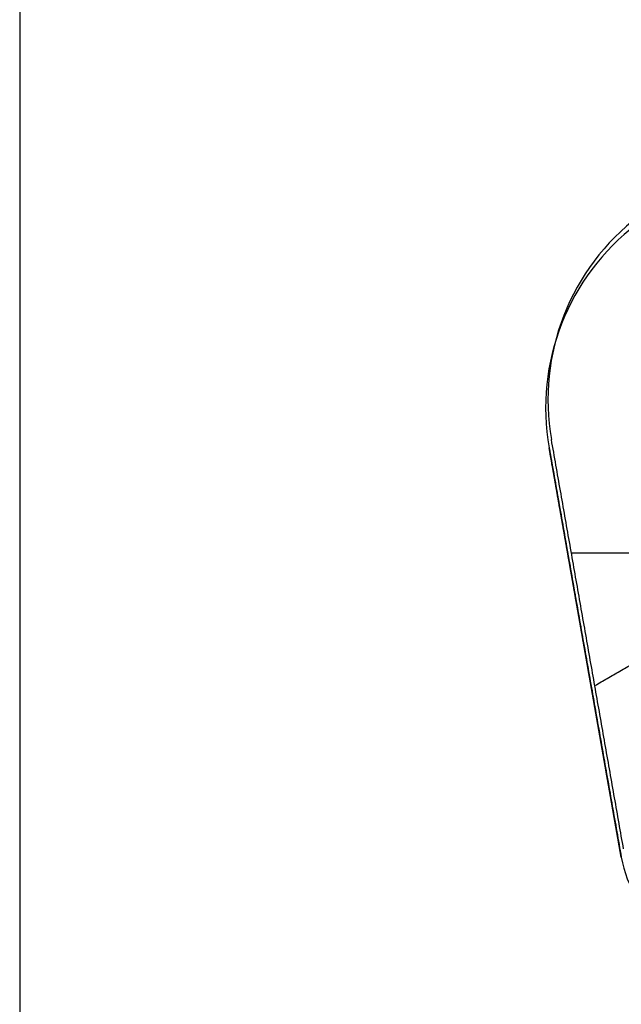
# Model space of a CAD drawing. Header units: millimetres. Extents: x -303 to 300, y -300 to 300.
# Tile 9 of 19: x 0 to 52, y -171 to -86. Entities that reach past the tile are written whole.
import ezdxf

# ---------------------------------------------------------------- set-up
doc = ezdxf.new("R2010")
doc.units = ezdxf.units.MM
doc.header["$MEASUREMENT"] = 0
doc.layers.add('Soround legs', color=7, linetype='Continuous', true_color=0x616161)
doc.layers.add('Soround table top', color=7, linetype='Continuous', true_color=0x4c7c50)

msp = doc.modelspace()

# ---------------------------------------------------------------- linework, layer by layer
at = {"layer": 'Soround legs'}
for p, q in [((45.867, -123.13, 373.21), (45.867, -123.13, 375.21)), ((45.867, -123.13, 373.21), (52.14, -158.705, 373.21)), ((52.14, -158.705, 373.21), (45.867, -123.13, 373.21)), ((45.867, -123.13, 373.21), (45.867, -123.13, 375.21)), ((52.14, -158.705, 375.21), (45.867, -123.13, 375.21)), ((45.867, -123.13, 375.21), (45.867, -123.13, 373.21)), ((45.867, -123.13, 373.21), (52.14, -158.705, 373.21)), ((52.14, -158.705, 373.21), (45.867, -123.13, 373.21)), ((52.14, -158.705, 373.21), (45.867, -123.13, 373.21)), ((45.867, -123.13, 373.21), (45.867, -123.13, 375.21)), ((45.867, -123.13, 375.21), (52.14, -158.705, 375.21)), ((52.14, -158.705, 375.21), (45.867, -123.13, 375.21)), ((45.867, -123.13, 375.21), (45.867, -123.13, 373.21)), ((45.867, -123.13, 373.21), (52.14, -158.705, 373.21))]:
    msp.add_line(p, q, dxfattribs=at)
for centre, radius, start, end in [((65.563, -119.657, 375.21), 20, 127.19488, 190), ((65.563, -119.657, 373.21), 20, 127.19488, 190), ((65.563, -119.657, 374.21), 20, 127.19488, 190), ((65.563, -119.657, 373.21), 20, 127.19488, 190), ((65.563, -119.657, 375.21), 20, 127.19488, 190), ((65.563, -119.657, 374.21), 20, 127.19488, 190), ((65.563, -119.657, 373.21), 20, 127.19488, 190), ((65.563, -119.657, 375.21), 20, 127.19488, 190), ((65.563, -119.657, 373.21), 20, 127.19488, 190), ((65.563, -119.657, 375.21), 20, 127.19488, 190), ((65.563, -119.657, 373.21), 20, 127.19488, 190), ((65.563, -119.657, 373.21), 20, 127.19488, 190), ((65.563, -119.657, 373.21), 20, 127.19488, 190), ((65.563, -119.657, 373.21), 20, 127.19488, 190), ((65.563, -119.657, 375.21), 20, 127.19488, 190), ((65.563, -119.657, 375.21), 20, 127.19488, 190), ((65.563, -119.657, 373.21), 20, 127.19488, 190), ((65.563, -119.657, 375.21), 20, 127.19488, 190), ((65.563, -119.657, 375.21), 20, 127.19488, 190), ((65.563, -119.657, 373.21), 20, 127.19488, 190), ((65.563, -119.657, 373.21), 20, 127.19488, 190), ((61.988, -156.968, 373.21), 10, 190, 234.22627)]:
    msp.add_arc(centre, radius, start, end, dxfattribs=at)
for points in [[(46.901, -112.465, 375.21), (46.901, -112.465, 374.21), (46.901, -112.465, 373.21)], [(46.942, -112.359, 375.21), (46.942, -112.359, 374.21), (46.942, -112.359, 373.21)], [(45.867, -123.13, 373.21), (45.867, -123.13, 374.21), (45.867, -123.13, 375.21)], [(45.867, -123.13, 373.21), (49.003, -140.917, 373.21), (52.14, -158.705, 373.21)], [(52.14, -158.705, 375.21), (49.003, -140.917, 375.21), (45.867, -123.13, 375.21)], [(45.867, -123.13, 375.21), (45.867, -123.13, 374.21), (45.867, -123.13, 373.21)], [(45.867, -123.13, 374.21), (49.003, -140.917, 374.21), (52.14, -158.705, 374.21)], [(45.867, -123.13, 373.21), (45.867, -123.13, 374.21), (45.867, -123.13, 375.21)], [(52.14, -158.705, 373.21), (49.003, -140.917, 373.21), (45.867, -123.13, 373.21)], [(45.867, -123.13, 373.21), (45.867, -123.13, 374.21), (45.867, -123.13, 375.21)], [(45.867, -123.13, 375.21), (49.003, -140.917, 375.21), (52.14, -158.705, 375.21)], [(52.14, -158.705, 374.21), (49.003, -140.917, 374.21), (45.867, -123.13, 374.21)], [(49.003, -140.917, 373.21), (49.003, -140.917, 374.21), (49.003, -140.917, 375.21)], [(49.003, -140.917, 373.21), (49.003, -140.917, 374.21), (49.003, -140.917, 375.21)]]:
    msp.add_open_spline(points, degree=2, dxfattribs=at)
at = {"layer": 'Soround table top'}
msp.add_circle((-0.163, -0.396, 373.21), 300, dxfattribs=at)
for centre, radius, start, end in [((-0.163, -0.396, 379.21), 300, 180, 0), ((-0.163, -0.396, 379.21), 300, 180, 0), ((-0.163, -0.396, 373.21), 300, 180, 0), ((-0.163, -0.396, 373.21), 300, 180, 0), ((-0.163, -0.396, 379.21), 300, 180, 0), ((-0.163, -0.396, 373.21), 300, 180, 0), ((-0.163, -0.396, 379.21), 300, 180, 0), ((-0.163, -0.396, 373.21), 300, 180, 0), ((-0.163, -0.396, 376.21), 300, 180, 0), ((-0.163, -0.396, 385.71), 293.5, 180, 0), ((-0.163, -0.396, 392.21), 287, 180, 360), ((-0.163, -0.396, 392.21), 287, 180, 360), ((-0.163, -0.396, 392.21), 287, 180, 360), ((-0.163, -0.396, 392.21), 287, 180, 360), ((65.759, -118.935, 373.21), 20, 127.19488, 190), ((65.759, -118.935, 375.21), 20, 127.19488, 190), ((65.759, -118.935, 375.21), 20, 127.19488, 190), ((65.759, -118.935, 373.21), 20, 127.19488, 190)]:
    msp.add_arc(centre, radius, start, end, dxfattribs=at)
for points in [[(-0.163, 299.604, 373.21), (-0.163, -0.396, 373.21), (-0.163, -300.396, 373.21)], [(52.336, -157.983, 373.21), (49.199, -140.195, 373.21), (46.063, -122.408, 373.21)], [(52.336, -157.983, 375.21), (49.199, -140.195, 375.21), (46.063, -122.408, 375.21)], [(52.336, -157.983, 375.21), (49.199, -140.195, 375.21), (46.063, -122.408, 375.21)], [(52.336, -157.983, 373.21), (49.199, -140.195, 373.21), (46.063, -122.408, 373.21)], [(47.799, -132.256, 375.21), (74.467, -132.256, 375.21), (101.134, -132.256, 375.21)], [(49.833, -143.79, 375.21), (58.554, -138.756, 375.21), (67.275, -133.721, 375.21)], [(49.833, -143.79, 373.21), (58.554, -138.756, 373.21), (67.275, -133.721, 373.21)]]:
    msp.add_open_spline(points, degree=2, dxfattribs=at)

doc.saveas('drawing.dxf')
